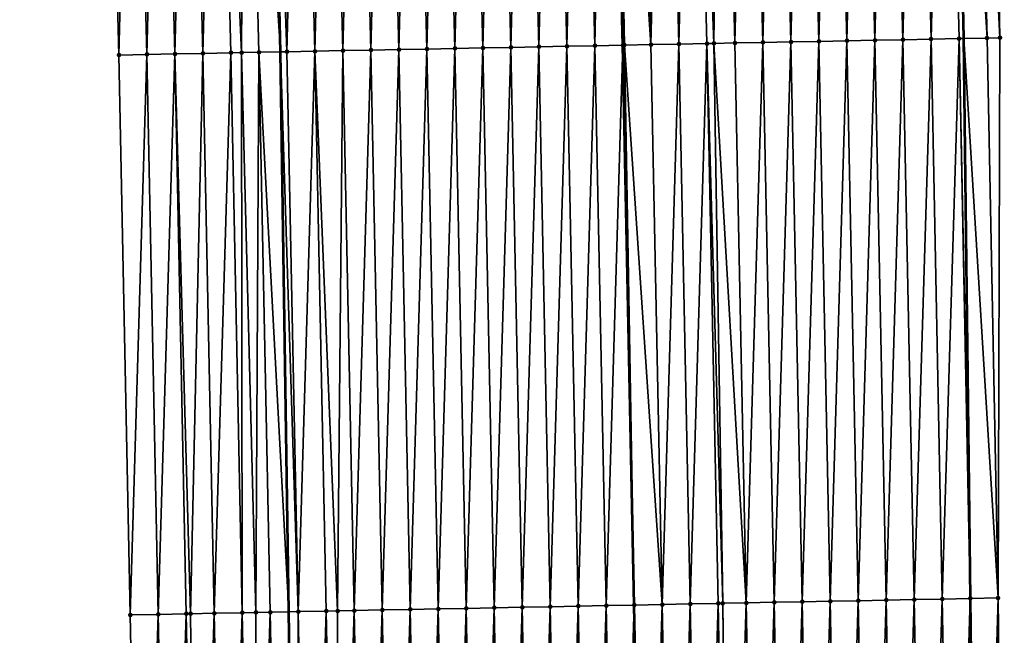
# Model space of a CAD drawing. Header units: feet. Extents: x 2017353 to 2024169, y 808050 to 818690.
# Tile 104 of 256: x 2023581 to 2023616, y 812097 to 812119. Entities that reach past the tile are written whole.
import ezdxf

# ---------------------------------------------------------------- set-up
doc = ezdxf.new("R2010")
doc.units = ezdxf.units.FT
doc.header["$MEASUREMENT"] = 0
for name, color, linetype, lineweight in [('EP_Travel Lane', 172, 'Continuous', 53), ('SB-Road Shots', 141, 'Continuous', 100), ('SB-Road X-Section', 40, 'Continuous', 13), ('STRIPING', 60, 'Continuous', 53)]:
    doc.layers.add(name, color=color, linetype=linetype, lineweight=lineweight)
doc.layers.add('I-77-MM15-17_SB-Surface-BORDER', color=7, linetype='Continuous')
doc.layers.add('I-77-MM15-17_SB-Surface-TIN', color=7, linetype='Continuous')

msp = doc.modelspace()

# ---------------------------------------------------------------- linework, layer by layer
at = {"layer": 'EP_Travel Lane'}
for points in [[(2023615.390982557, 812058.3895669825, 337.2709181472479), (2023615.521662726, 812078.3880571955, 337.4797927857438), (2023615.286402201, 812098.701519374, 337.6627465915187), (2023615.04314106, 812118.699675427, 337.8648728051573), (2023614.633574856, 812138.8353642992, 338.0557833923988), (2023614.017927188, 812158.8250433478, 338.2403496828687), (2023613.402278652, 812178.8147505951, 338.4217970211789), (2023612.550483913, 812198.9467799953, 338.5899144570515), (2023611.674647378, 812218.9270252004, 338.7417716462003), (2023610.496893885, 812239.1443300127, 338.870704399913), (2023609.212491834, 812259.1026814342, 338.9922201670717), (2023607.856383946, 812279.2341659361, 339.095827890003), (2023606.285826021, 812299.17227512, 339.16955680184), (2023604.715275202, 812319.1102940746, 339.2632418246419), (2023602.804801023, 812339.2496905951, 339.3351444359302), (2023600.78868313, 812359.1478796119, 339.3929724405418), (2023598.664505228, 812379.3047160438, 339.4274067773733), (2023596.284518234, 812399.1625808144, 339.4576431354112), (2023593.904532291, 812419.0204368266, 339.4952934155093)], [(2023591.170696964, 812058.5594678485, 335.6356436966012), (2023591.24069886, 812078.558743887, 335.802787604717), (2023590.949256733, 812098.2254836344, 335.9550659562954), (2023590.646565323, 812118.2226446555, 336.1343098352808), (2023590.18299847, 812138.0753860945, 336.3229891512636), (2023589.541933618, 812158.0643297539, 336.4997172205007), (2023588.900867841, 812178.0533022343, 336.6732575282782), (2023588.049492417, 812197.884587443, 336.8159315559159), (2023587.174470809, 812217.8649884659, 336.9497806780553), (2023586.024766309, 812237.5796889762, 337.068212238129), (2023584.74146798, 812257.538073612, 337.1968277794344), (2023583.407474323, 812277.316401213, 337.3117755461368), (2023581.836928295, 812297.2543593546, 337.4189355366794), (2023580.266375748, 812317.1924002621, 337.5077902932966), (2023578.399924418, 812336.8743287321, 337.5817082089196), (2023576.38377839, 812356.7723502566, 337.6787459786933), (2023574.314343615, 812376.3883062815, 337.7618776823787), (2023571.934358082, 812396.2461588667, 337.8023952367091), (2023569.554370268, 812416.1040304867, 337.8267481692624)]]:
    msp.add_polyline3d(points, dxfattribs=at)
at = {"layer": 'I-77-MM15-17_SB-Surface-BORDER', "color": 3, "linetype": 'Continuous', "lineweight": -3}
for points in [[(2023595.710380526, 812419.2367564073, 339.5904332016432), (2023599.120282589, 812399.502251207, 339.6247910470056), (2023601.378154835, 812379.6297664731, 339.5814270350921), (2023603.531515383, 812359.4149986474, 339.5531201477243), (2023605.032010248, 812339.466579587, 339.468644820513), (2023605.959653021, 812319.2079912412, 339.3345752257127), (2023607.392366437, 812299.2591708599, 339.2285266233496), (2023609.070187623, 812279.3294557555, 339.1669377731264), (2023610.913582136, 812259.2115489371, 339.0973106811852), (2023612.177203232, 812239.2519411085, 338.9606496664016), (2023613.457855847, 812219.0045636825, 338.836217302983), (2023614.598727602, 812199.0359194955, 338.6869011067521), (2023615.390042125, 812178.8769884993, 338.5125250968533), (2023615.708339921, 812158.8779661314, 338.3180487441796), (2023615.971326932, 812138.87720886, 338.1213896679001), (2023616.337367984, 812118.7251973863, 337.9325545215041), (2023616.273774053, 812098.7210212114, 337.7109132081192), (2023616.493850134, 812078.3814358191, 337.5247217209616), (2023616.201352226, 812058.384036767, 337.3095111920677)], [(2023585.545984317, 812058.5992766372, 335.2190771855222), (2023585.673340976, 812078.5980149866, 335.4042221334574), (2023585.285635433, 812098.1146283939, 335.565998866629), (2023584.881983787, 812118.1098175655, 335.7378330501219), (2023584.377123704, 812137.8948425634, 335.9208185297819), (2023583.742999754, 812157.8838756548, 336.1119947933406), (2023583.108873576, 812177.8729789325, 336.2954081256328), (2023582.260061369, 812197.6332875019, 336.4433505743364), (2023581.384213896, 812217.6136324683, 336.5801835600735), (2023580.240217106, 812237.2096686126, 336.6763622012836), (2023578.956372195, 812257.1679344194, 336.8207405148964), (2023577.629820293, 812276.8629698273, 336.9416185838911), (2023576.059282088, 812296.8008286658, 337.0707473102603), (2023573.803243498, 812316.6849356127, 337.1457806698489), (2023571.686494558, 812336.2204053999, 337.2172151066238), (2023569.743084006, 812356.1255611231, 337.3064645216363), (2023566.755057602, 812375.482855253, 337.310451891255), (2023564.375065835, 812395.3407598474, 337.3066493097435), (2023562.987987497, 812415.3175044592, 337.438716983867)]]:
    msp.add_polyline3d(points, dxfattribs=at)
at = {"layer": 'I-77-MM15-17_SB-Surface-TIN', "color": 128, "linetype": 'Continuous', "lineweight": -3}
for points in [[(2023613.876447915, 812118.676729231, 337.797058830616), (2023614.362647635, 812138.8268955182, 338.0418604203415), (2023613.363133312, 812138.7957280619, 337.9821118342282)], [(2023613.876447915, 812118.676729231, 337.797058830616), (2023614.87625487, 812118.6963845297, 337.8561373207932), (2023614.362647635, 812138.8268955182, 338.0418604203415)], [(2023614.362647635, 812138.8268955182, 338.0418604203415), (2023615.04314106, 812118.699675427, 337.8648728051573), (2023614.633574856, 812138.8353642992, 338.0557833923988)], [(2023614.87625487, 812118.6963845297, 337.8561373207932), (2023615.04314106, 812118.699675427, 337.8648728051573), (2023614.362647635, 812138.8268955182, 338.0418604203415)], [(2023615.876060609, 812118.7161001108, 337.9084711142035), (2023615.362159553, 812138.8581387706, 338.0932254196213), (2023614.633574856, 812138.8353642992, 338.0557833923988)], [(2023615.876060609, 812118.7161001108, 337.9084711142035), (2023614.633574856, 812138.8353642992, 338.0557833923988), (2023615.04314106, 812118.699675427, 337.8648728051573)], [(2023616.337367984, 812118.7251973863, 337.9325545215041), (2023615.971326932, 812138.87720886, 338.1213896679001), (2023615.362159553, 812138.8581387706, 338.0932254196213)], [(2023615.876060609, 812118.7161001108, 337.9084711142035), (2023616.337367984, 812118.7251973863, 337.9325545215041), (2023615.362159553, 812138.8581387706, 338.0932254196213)], [(2023601.878743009, 812118.4419277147, 336.9692869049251), (2023602.250831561, 812138.4499825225, 337.2333230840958), (2023601.368930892, 812138.422681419, 337.1586326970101)], [(2023601.878743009, 812118.4419277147, 336.9692869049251), (2023602.878554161, 812118.4613751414, 337.0516232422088), (2023602.250831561, 812138.4499825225, 337.2333230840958)], [(2023602.250831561, 812138.4499825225, 337.2333230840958), (2023602.878554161, 812118.4613751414, 337.0516232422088), (2023602.368452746, 812138.453611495, 337.2446372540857)], [(2023602.931369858, 812118.46239837, 337.0564306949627), (2023602.549450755, 812138.4592188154, 337.2595085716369), (2023602.368452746, 812138.453611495, 337.2446372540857)], [(2023602.931369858, 812118.46239837, 337.0564306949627), (2023602.368452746, 812138.453611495, 337.2446372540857), (2023602.878554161, 812118.4613751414, 337.0516232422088)], [(2023603.878364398, 812118.4808678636, 337.1288916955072), (2023603.367969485, 812138.4847027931, 337.3128094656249), (2023602.549450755, 812138.4592188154, 337.2595085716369)], [(2023602.931369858, 812118.46239837, 337.0564306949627), (2023603.878364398, 812118.4808678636, 337.1288916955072), (2023602.549450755, 812138.4592188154, 337.2595085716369)], [(2023603.878364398, 812118.4808678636, 337.1288916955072), (2023604.367487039, 812138.5157683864, 337.3838248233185), (2023603.367969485, 812138.4847027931, 337.3128094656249)], [(2023603.878364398, 812118.4808678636, 337.1288916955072), (2023604.878173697, 812118.5004070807, 337.2009580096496), (2023604.367487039, 812138.5157683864, 337.3838248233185)], [(2023604.878173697, 812118.5004070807, 337.2009580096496), (2023605.367003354, 812138.5468730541, 337.4505182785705), (2023604.367487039, 812138.5157683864, 337.3838248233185)], [(2023604.878173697, 812118.5004070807, 337.2009580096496), (2023605.877982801, 812118.5199559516, 337.2719442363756), (2023605.367003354, 812138.5468730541, 337.4505182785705)], [(2023606.126856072, 812118.5248240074, 337.2893977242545), (2023606.366520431, 812138.5779536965, 337.519869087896), (2023605.367003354, 812138.5468730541, 337.4505182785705)], [(2023605.877982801, 812118.5199559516, 337.2719442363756), (2023606.126856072, 812118.5248240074, 337.2893977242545), (2023605.367003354, 812138.5468730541, 337.4505182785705)], [(2023606.126856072, 812118.5248240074, 337.2893977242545), (2023606.877791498, 812118.53952499, 337.3406739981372), (2023606.366520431, 812138.5779536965, 337.519869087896)], [(2023606.877791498, 812118.53952499, 337.3406739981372), (2023607.366036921, 812138.6090528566, 337.5871717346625), (2023606.366520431, 812138.5779536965, 337.519869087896)], [(2023606.877791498, 812118.53952499, 337.3406739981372), (2023607.877599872, 812118.5591099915, 337.4076177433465), (2023607.366036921, 812138.6090528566, 337.5871717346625)], [(2023607.877599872, 812118.5591099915, 337.4076177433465), (2023608.36555221, 812138.6401898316, 337.6502917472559), (2023607.366036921, 812138.6090528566, 337.5871717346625)], [(2023607.877599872, 812118.5591099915, 337.4076177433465), (2023608.877407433, 812118.5787352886, 337.4700529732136), (2023608.36555221, 812138.6401898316, 337.6502917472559)], [(2023608.877407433, 812118.5787352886, 337.4700529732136), (2023609.36506765, 812138.6713220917, 337.713933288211), (2023608.36555221, 812138.6401898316, 337.6502917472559)], [(2023608.877407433, 812118.5787352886, 337.4700529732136), (2023609.877215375, 812118.5983417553, 337.53459506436), (2023609.36506765, 812138.6713220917, 337.713933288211)], [(2023609.877215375, 812118.5983417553, 337.53459506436), (2023610.364582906, 812138.7024601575, 337.7769326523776), (2023609.36506765, 812138.6713220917, 337.713933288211)], [(2023609.877215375, 812118.5983417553, 337.53459506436), (2023610.877022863, 812118.6179706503, 337.5966277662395), (2023610.364582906, 812138.7024601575, 337.7769326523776)], [(2023610.877022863, 812118.6179706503, 337.5966277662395), (2023611.364099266, 812138.7335633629, 337.843787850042), (2023610.364582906, 812138.7024601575, 337.7769326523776)], [(2023610.877022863, 812118.6179706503, 337.5966277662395), (2023611.876831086, 812118.6375631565, 337.6627318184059), (2023611.364099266, 812138.7335633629, 337.843787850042)], [(2023611.876831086, 812118.6375631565, 337.6627318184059), (2023612.363616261, 812138.7646465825, 337.9128535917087), (2023611.364099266, 812138.7335633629, 337.843787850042)], [(2023611.876831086, 812118.6375631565, 337.6627318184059), (2023612.876639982, 812118.6571223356, 337.7325646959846), (2023612.363616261, 812138.7646465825, 337.9128535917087)], [(2023612.876639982, 812118.6571223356, 337.7325646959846), (2023613.363133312, 812138.7957280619, 337.9821118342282), (2023612.363616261, 812138.7646465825, 337.9128535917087)], [(2023612.876639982, 812118.6571223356, 337.7325646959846), (2023613.876447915, 812118.676729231, 337.797058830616), (2023613.363133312, 812138.7957280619, 337.9821118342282)], [(2023590.880835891, 812118.2272356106, 336.1497848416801), (2023591.373743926, 812138.1123855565, 336.4086527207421), (2023590.37422591, 812138.0813345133, 336.3360280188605)], [(2023590.880835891, 812118.2272356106, 336.1497848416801), (2023591.880645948, 812118.2467372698, 336.2260533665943), (2023591.373743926, 812138.1123855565, 336.4086527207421)], [(2023591.880645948, 812118.2467372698, 336.2260533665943), (2023592.373264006, 812138.1433715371, 336.4884738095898), (2023591.373743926, 812138.1123855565, 336.4086527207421)], [(2023591.880645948, 812118.2467372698, 336.2260533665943), (2023592.880456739, 812118.2662025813, 336.306388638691), (2023592.373264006, 812138.1433715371, 336.4884738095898)], [(2023592.880456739, 812118.2662025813, 336.306388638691), (2023593.372782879, 812138.1743955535, 336.5640878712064), (2023592.373264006, 812138.1433715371, 336.4884738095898)], [(2023592.880456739, 812118.2662025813, 336.306388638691), (2023593.880266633, 812118.2857123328, 336.381751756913), (2023593.372782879, 812138.1743955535, 336.5640878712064)], [(2023593.880266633, 812118.2857123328, 336.381751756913), (2023594.372301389, 812138.2054310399, 336.6384332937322), (2023593.372782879, 812138.1743955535, 336.5640878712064)], [(2023593.880266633, 812118.2857123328, 336.381751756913), (2023594.880076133, 812118.3052415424, 336.4549377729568), (2023594.372301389, 812138.2054310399, 336.6384332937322)], [(2023594.880076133, 812118.3052415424, 336.4549377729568), (2023595.371819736, 812138.2364716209, 336.7122151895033), (2023594.372301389, 812138.2054310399, 336.6384332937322)], [(2023594.880076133, 812118.3052415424, 336.4549377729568), (2023595.879885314, 812118.3247866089, 336.5263496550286), (2023595.371819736, 812138.2364716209, 336.7122151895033)], [(2023595.879885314, 812118.3247866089, 336.5263496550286), (2023596.37133679, 812138.2675530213, 336.7814821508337), (2023595.371819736, 812138.2364716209, 336.7122151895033)], [(2023595.879885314, 812118.3247866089, 336.5263496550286), (2023596.879694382, 812118.3443372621, 336.5971364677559), (2023596.37133679, 812138.2675530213, 336.7814821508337)], [(2023596.879694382, 812118.3443372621, 336.5971364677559), (2023597.370854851, 812138.2986026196, 336.8542666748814), (2023596.37133679, 812138.2675530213, 336.7814821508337)], [(2023596.879694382, 812118.3443372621, 336.5971364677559), (2023597.879503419, 812118.363889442, 336.6677524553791), (2023597.370854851, 812138.2986026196, 336.8542666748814)], [(2023597.879503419, 812118.363889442, 336.6677524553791), (2023598.370372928, 812138.3296517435, 336.9271036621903), (2023597.370854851, 812138.2986026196, 336.8542666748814)], [(2023597.879503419, 812118.363889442, 336.6677524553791), (2023598.879313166, 812118.3834064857, 336.7422996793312), (2023598.370372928, 812138.3296517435, 336.9271036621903)], [(2023598.879313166, 812118.3834064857, 336.7422996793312), (2023599.369892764, 812138.3606454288, 337.0060725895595), (2023598.370372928, 812138.3296517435, 336.9271036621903)], [(2023598.879313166, 812118.3834064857, 336.7422996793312), (2023599.879123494, 812118.4028947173, 336.8200705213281), (2023599.369892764, 812138.3606454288, 337.0060725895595)], [(2023599.879123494, 812118.4028947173, 336.8200705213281), (2023600.369412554, 812138.3916405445, 337.0848832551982), (2023599.369892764, 812138.3606454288, 337.0060725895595)], [(2023599.879123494, 812118.4028947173, 336.8200705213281), (2023600.878933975, 812118.4223753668, 336.8986897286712), (2023600.369412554, 812138.3916405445, 337.0848832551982)], [(2023600.878933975, 812118.4223753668, 336.8986897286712), (2023601.368930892, 812138.422681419, 337.1586326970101), (2023600.369412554, 812138.3916405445, 337.0848832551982)], [(2023600.878933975, 812118.4223753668, 336.8986897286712), (2023601.878743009, 812118.4419277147, 336.9692869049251), (2023601.368930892, 812138.422681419, 337.1586326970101)], [(2023584.881983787, 812118.1098175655, 335.7378330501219), (2023585.376638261, 812137.9260026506, 335.981382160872), (2023584.377123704, 812137.8948425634, 335.9208185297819)], [(2023585.881791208, 812118.1294497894, 335.7994932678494), (2023585.376638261, 812137.9260026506, 335.981382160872), (2023584.881983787, 812118.1098175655, 335.7378330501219)], [(2023585.881791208, 812118.1294497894, 335.7994932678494), (2023586.376152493, 812137.9571729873, 336.0408121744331), (2023585.376638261, 812137.9260026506, 335.981382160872)], [(2023586.881598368, 812118.1490949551, 335.8597055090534), (2023586.376152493, 812137.9571729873, 336.0408121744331), (2023585.881791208, 812118.1294497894, 335.7994932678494)], [(2023586.881598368, 812118.1490949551, 335.8597055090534), (2023587.375670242, 812137.9882324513, 336.1125054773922), (2023586.376152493, 812137.9571729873, 336.0408121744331)], [(2023586.881598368, 812118.1490949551, 335.8597055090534), (2023587.881406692, 812118.1686825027, 335.9263643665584), (2023587.375670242, 812137.9882324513, 336.1125054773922)], [(2023587.881406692, 812118.1686825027, 335.9263643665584), (2023588.375187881, 812138.0192953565, 336.1838181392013), (2023587.375670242, 812137.9882324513, 336.1125054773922)], [(2023587.881406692, 812118.1686825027, 335.9263643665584), (2023588.881216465, 812118.1881982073, 336.0010614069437), (2023588.375187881, 812138.0192953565, 336.1838181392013)], [(2023589.26035183, 812118.195551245, 336.0346954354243), (2023589.374709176, 812138.050243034, 336.267875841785), (2023588.375187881, 812138.0192953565, 336.1838181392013)], [(2023588.881216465, 812118.1881982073, 336.0010614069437), (2023589.26035183, 812118.195551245, 336.0346954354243), (2023588.375187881, 812138.0192953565, 336.1838181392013)], [(2023589.26035183, 812118.195551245, 336.0346954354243), (2023589.881027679, 812118.2076425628, 336.0837413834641), (2023589.374709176, 812138.050243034, 336.267875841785)], [(2023589.374709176, 812138.050243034, 336.267875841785), (2023590.646565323, 812118.2226446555, 336.1343098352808), (2023590.18299847, 812138.0753860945, 336.3229891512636)], [(2023589.881027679, 812118.2076425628, 336.0837413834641), (2023590.646565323, 812118.2226446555, 336.1343098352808), (2023589.374709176, 812138.050243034, 336.267875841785)], [(2023590.880835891, 812118.2272356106, 336.1497848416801), (2023590.37422591, 812138.0813345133, 336.3360280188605), (2023590.18299847, 812138.0753860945, 336.3229891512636)], [(2023590.880835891, 812118.2272356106, 336.1497848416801), (2023590.18299847, 812138.0753860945, 336.3229891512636), (2023590.646565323, 812118.2226446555, 336.1343098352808)], [(2023600.282774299, 812098.4077471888, 336.6435849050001), (2023600.878933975, 812118.4223753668, 336.8986897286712), (2023599.879123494, 812118.4028947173, 336.8200705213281)], [(2023600.282774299, 812098.4077471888, 336.6435849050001), (2023601.282584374, 812098.4272479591, 336.7199533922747), (2023600.878933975, 812118.4223753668, 336.8986897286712)], [(2023601.282584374, 812098.4272479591, 336.7199533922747), (2023601.878743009, 812118.4419277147, 336.9692869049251), (2023600.878933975, 812118.4223753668, 336.8986897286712)], [(2023601.282584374, 812098.4272479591, 336.7199533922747), (2023602.2823934, 812098.4468007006, 336.7905070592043), (2023601.878743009, 812118.4419277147, 336.9692869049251)], [(2023602.2823934, 812098.4468007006, 336.7905070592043), (2023602.878554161, 812118.4613751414, 337.0516232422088), (2023601.878743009, 812118.4419277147, 336.9692869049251)], [(2023602.2823934, 812098.4468007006, 336.7905070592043), (2023603.282203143, 812098.4663179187, 336.8650352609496), (2023602.878554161, 812118.4613751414, 337.0516232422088)], [(2023602.931369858, 812118.46239837, 337.0564306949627), (2023602.878554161, 812118.4613751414, 337.0516232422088), (2023603.282203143, 812098.4663179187, 336.8650352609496)], [(2023604.2820134, 812098.4858096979, 336.9424097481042), (2023603.878364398, 812118.4808678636, 337.1288916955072), (2023602.931369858, 812118.46239837, 337.0564306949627)], [(2023604.2820134, 812098.4858096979, 336.9424097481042), (2023602.931369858, 812118.46239837, 337.0564306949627), (2023603.282203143, 812098.4663179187, 336.8650352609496)], [(2023604.2820134, 812098.4858096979, 336.9424097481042), (2023604.878173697, 812118.5004070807, 337.2009580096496), (2023603.878364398, 812118.4808678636, 337.1288916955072)], [(2023604.2820134, 812098.4858096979, 336.9424097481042), (2023605.281822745, 812098.5053466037, 337.0147352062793), (2023604.878173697, 812118.5004070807, 337.2009580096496)], [(2023605.281822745, 812098.5053466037, 337.0147352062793), (2023605.877982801, 812118.5199559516, 337.2719442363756), (2023604.878173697, 812118.5004070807, 337.2009580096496)], [(2023605.281822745, 812098.5053466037, 337.0147352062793), (2023606.281631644, 812098.5249056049, 337.0845884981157), (2023605.877982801, 812118.5199559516, 337.2719442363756)], [(2023606.442047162, 812098.5280441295, 337.095756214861), (2023606.126856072, 812118.5248240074, 337.2893977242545), (2023605.877982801, 812118.5199559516, 337.2719442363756)], [(2023606.281631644, 812098.5249056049, 337.0845884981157), (2023606.442047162, 812098.5280441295, 337.095756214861), (2023605.877982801, 812118.5199559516, 337.2719442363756)], [(2023607.281440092, 812098.544486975, 337.1519390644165), (2023606.877791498, 812118.53952499, 337.3406739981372), (2023606.126856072, 812118.5248240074, 337.2893977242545)], [(2023606.442047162, 812098.5280441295, 337.095756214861), (2023607.281440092, 812098.544486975, 337.1519390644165), (2023606.126856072, 812118.5248240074, 337.2893977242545)], [(2023607.281440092, 812098.544486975, 337.1519390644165), (2023607.877599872, 812118.5591099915, 337.4076177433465), (2023606.877791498, 812118.53952499, 337.3406739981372)], [(2023607.281440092, 812098.544486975, 337.1519390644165), (2023608.281248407, 812098.5640749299, 337.2185528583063), (2023607.877599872, 812118.5591099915, 337.4076177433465)], [(2023608.281248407, 812098.5640749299, 337.2185528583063), (2023608.877407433, 812118.5787352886, 337.4700529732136), (2023607.877599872, 812118.5591099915, 337.4076177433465)], [(2023608.281248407, 812098.5640749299, 337.2185528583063), (2023609.281056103, 812098.5836935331, 337.2817375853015), (2023608.877407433, 812118.5787352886, 337.4700529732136)], [(2023609.281056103, 812098.5836935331, 337.2817375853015), (2023609.877215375, 812118.5983417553, 337.53459506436), (2023608.877407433, 812118.5787352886, 337.4700529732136)], [(2023609.281056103, 812098.5836935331, 337.2817375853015), (2023610.280863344, 812098.6033346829, 337.342399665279), (2023609.877215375, 812118.5983417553, 337.53459506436)], [(2023610.280863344, 812098.6033346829, 337.342399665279), (2023610.877022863, 812118.6179706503, 337.5966277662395), (2023609.877215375, 812118.5983417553, 337.53459506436)], [(2023610.280863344, 812098.6033346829, 337.342399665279), (2023611.280670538, 812098.6229781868, 337.4027983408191), (2023610.877022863, 812118.6179706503, 337.5966277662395)], [(2023611.280670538, 812098.6229781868, 337.4027983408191), (2023611.876831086, 812118.6375631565, 337.6627318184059), (2023610.877022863, 812118.6179706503, 337.5966277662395)], [(2023611.280670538, 812098.6229781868, 337.4027983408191), (2023612.280478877, 812098.6425649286, 337.4695478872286), (2023611.876831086, 812118.6375631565, 337.6627318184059)], [(2023612.280478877, 812098.6425649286, 337.4695478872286), (2023612.876639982, 812118.6571223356, 337.7325646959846), (2023611.876831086, 812118.6375631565, 337.6627318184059)], [(2023612.280478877, 812098.6425649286, 337.4695478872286), (2023613.280287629, 812098.6621312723, 337.5385796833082), (2023612.876639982, 812118.6571223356, 337.7325646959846)], [(2023613.280287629, 812098.6621312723, 337.5385796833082), (2023613.876447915, 812118.676729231, 337.797058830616), (2023612.876639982, 812118.6571223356, 337.7325646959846)], [(2023613.280287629, 812098.6621312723, 337.5385796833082), (2023614.280095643, 812098.6817341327, 337.6035257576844), (2023613.876447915, 812118.676729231, 337.797058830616)], [(2023614.280095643, 812098.6817341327, 337.6035257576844), (2023614.87625487, 812118.6963845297, 337.8561373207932), (2023613.876447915, 812118.676729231, 337.797058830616)], [(2023614.280095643, 812098.6817341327, 337.6035257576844), (2023615.279902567, 812098.701390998, 337.6624295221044), (2023614.87625487, 812118.6963845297, 337.8561373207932)], [(2023614.87625487, 812118.6963845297, 337.8561373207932), (2023615.286402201, 812098.701519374, 337.6627465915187), (2023615.04314106, 812118.699675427, 337.8648728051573)], [(2023615.279902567, 812098.701390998, 337.6624295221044), (2023615.286402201, 812098.701519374, 337.6627465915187), (2023614.87625487, 812118.6963845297, 337.8561373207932)], [(2023616.273774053, 812098.7210212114, 337.7109132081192), (2023615.876060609, 812118.7161001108, 337.9084711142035), (2023615.04314106, 812118.699675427, 337.8648728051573)], [(2023616.273774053, 812098.7210212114, 337.7109132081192), (2023615.04314106, 812118.699675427, 337.8648728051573), (2023615.286402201, 812098.701519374, 337.6627465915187)], [(2023616.273774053, 812098.7210212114, 337.7109132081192), (2023616.337367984, 812118.7251973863, 337.9325545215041), (2023615.876060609, 812118.7161001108, 337.9084711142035)], [(2023585.285635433, 812098.1146283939, 335.565998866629), (2023585.881791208, 812118.1294497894, 335.7994932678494), (2023584.881983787, 812118.1098175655, 335.7378330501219)], [(2023586.285442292, 812098.1342884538, 335.6245451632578), (2023585.881791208, 812118.1294497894, 335.7994932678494), (2023585.285635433, 812098.1146283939, 335.565998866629)], [(2023586.285442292, 812098.1342884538, 335.6245451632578), (2023586.881598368, 812118.1490949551, 335.8597055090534), (2023585.881791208, 812118.1294497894, 335.7994932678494)], [(2023587.285248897, 812098.1539611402, 335.6816787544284), (2023586.881598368, 812118.1490949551, 335.8597055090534), (2023586.285442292, 812098.1342884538, 335.6245451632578)], [(2023587.440141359, 812098.1570065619, 335.6907893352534), (2023587.881406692, 812118.1686825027, 335.9263643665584), (2023586.881598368, 812118.1490949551, 335.8597055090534)], [(2023587.285248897, 812098.1539611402, 335.6816787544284), (2023587.440141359, 812098.1570065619, 335.6907893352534), (2023586.881598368, 812118.1490949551, 335.8597055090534)], [(2023587.440141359, 812098.1570065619, 335.6907893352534), (2023588.285056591, 812098.1735798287, 335.744853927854), (2023587.881406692, 812118.1686825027, 335.9263643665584)], [(2023588.285056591, 812098.1735798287, 335.744853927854), (2023588.881216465, 812118.1881982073, 336.0010614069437), (2023587.881406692, 812118.1686825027, 335.9263643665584)], [(2023588.285056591, 812098.1735798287, 335.744853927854), (2023589.284867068, 812098.1930607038, 335.8234483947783), (2023588.881216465, 812118.1881982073, 336.0010614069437)], [(2023589.284867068, 812098.1930607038, 335.8234483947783), (2023589.26035183, 812118.195551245, 336.0346954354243), (2023588.881216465, 812118.1881982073, 336.0010614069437)], [(2023589.774173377, 812098.2025701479, 335.8646500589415), (2023589.881027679, 812118.2076425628, 336.0837413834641), (2023589.26035183, 812118.195551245, 336.0346954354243)], [(2023589.284867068, 812098.1930607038, 335.8234483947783), (2023589.774173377, 812098.2025701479, 335.8646500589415), (2023589.26035183, 812118.195551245, 336.0346954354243)], [(2023589.774173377, 812098.2025701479, 335.8646500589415), (2023590.284678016, 812098.2125182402, 335.9046541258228), (2023589.881027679, 812118.2076425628, 336.0837413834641)], [(2023589.881027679, 812118.2076425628, 336.0837413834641), (2023590.949256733, 812098.2254836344, 335.9550659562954), (2023590.646565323, 812118.2226446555, 336.1343098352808)], [(2023590.284678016, 812098.2125182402, 335.9046541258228), (2023590.949256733, 812098.2254836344, 335.9550659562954), (2023589.881027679, 812118.2076425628, 336.0837413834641)], [(2023591.284487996, 812098.2320237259, 335.9804950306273), (2023590.880835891, 812118.2272356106, 336.1497848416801), (2023590.646565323, 812118.2226446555, 336.1343098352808)], [(2023591.284487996, 812098.2320237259, 335.9804950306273), (2023590.646565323, 812118.2226446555, 336.1343098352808), (2023590.949256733, 812098.2254836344, 335.9550659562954)], [(2023591.284487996, 812098.2320237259, 335.9804950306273), (2023591.880645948, 812118.2467372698, 336.2260533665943), (2023590.880835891, 812118.2272356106, 336.1497848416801)], [(2023591.284487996, 812098.2320237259, 335.9804950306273), (2023592.284298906, 812098.2514831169, 336.0614932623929), (2023591.880645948, 812118.2467372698, 336.2260533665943)], [(2023592.689811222, 812098.2593773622, 336.09415175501), (2023592.880456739, 812118.2662025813, 336.306388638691), (2023591.880645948, 812118.2467372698, 336.2260533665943)], [(2023592.284298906, 812098.2514831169, 336.0614932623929), (2023592.689811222, 812098.2593773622, 336.09415175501), (2023591.880645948, 812118.2467372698, 336.2260533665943)], [(2023592.689811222, 812098.2593773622, 336.09415175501), (2023593.284109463, 812098.2709600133, 336.1405329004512), (2023592.880456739, 812118.2662025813, 336.306388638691)], [(2023593.284109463, 812098.2709600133, 336.1405329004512), (2023593.880266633, 812118.2857123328, 336.381751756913), (2023592.880456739, 812118.2662025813, 336.306388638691)], [(2023593.284109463, 812098.2709600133, 336.1405329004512), (2023594.283918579, 812098.29050828, 336.2115872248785), (2023593.880266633, 812118.2857123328, 336.381751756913)], [(2023594.283918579, 812098.29050828, 336.2115872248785), (2023594.880076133, 812118.3052415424, 336.4549377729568), (2023593.880266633, 812118.2857123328, 336.381751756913)], [(2023594.283918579, 812098.29050828, 336.2115872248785), (2023595.283728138, 812098.3100346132, 336.2850956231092), (2023594.880076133, 812118.3052415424, 336.4549377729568)], [(2023595.283728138, 812098.3100346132, 336.2850956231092), (2023595.879885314, 812118.3247866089, 336.5263496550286), (2023594.880076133, 812118.3052415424, 336.4549377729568)], [(2023595.283728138, 812098.3100346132, 336.2850956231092), (2023596.283536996, 812098.3295956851, 336.3547172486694), (2023595.879885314, 812118.3247866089, 336.5263496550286)], [(2023596.283536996, 812098.3295956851, 336.3547172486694), (2023596.879694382, 812118.3443372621, 336.5971364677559), (2023595.879885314, 812118.3247866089, 336.5263496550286)], [(2023596.283536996, 812098.3295956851, 336.3547172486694), (2023597.283345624, 812098.3491680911, 336.4230707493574), (2023596.879694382, 812118.3443372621, 336.5971364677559)], [(2023597.283345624, 812098.3491680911, 336.4230707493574), (2023597.879503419, 812118.363889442, 336.6677524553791), (2023596.879694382, 812118.3443372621, 336.5971364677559)], [(2023597.283345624, 812098.3491680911, 336.4230707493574), (2023598.28315454, 812098.3687262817, 336.4930147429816), (2023597.879503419, 812118.363889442, 336.6677524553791)], [(2023598.28315454, 812098.3687262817, 336.4930147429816), (2023598.879313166, 812118.3834064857, 336.7422996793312), (2023597.879503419, 812118.363889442, 336.6677524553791)], [(2023598.28315454, 812098.3687262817, 336.4930147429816), (2023599.282964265, 812098.3882443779, 336.5674447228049), (2023598.879313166, 812118.3834064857, 336.7422996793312)], [(2023599.282964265, 812098.3882443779, 336.5674447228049), (2023599.879123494, 812118.4028947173, 336.8200705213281), (2023598.879313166, 812118.3834064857, 336.7422996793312)], [(2023599.282964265, 812098.3882443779, 336.5674447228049), (2023600.282774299, 812098.4077471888, 336.6435849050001), (2023599.879123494, 812118.4028947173, 336.8200705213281)], [(2023598.673020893, 812078.5063594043, 336.3305083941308), (2023599.282964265, 812098.3882443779, 336.5674447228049), (2023598.28315454, 812098.3687262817, 336.4930147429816)], [(2023598.673020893, 812078.5063594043, 336.3305083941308), (2023599.672996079, 812078.4992788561, 336.4049063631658), (2023599.282964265, 812098.3882443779, 336.5674447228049)], [(2023599.672996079, 812078.4992788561, 336.4049063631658), (2023600.282774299, 812098.4077471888, 336.6435849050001), (2023599.282964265, 812098.3882443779, 336.5674447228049)], [(2023599.672996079, 812078.4992788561, 336.4049063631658), (2023600.672971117, 812078.4921749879, 336.4817395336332), (2023600.282774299, 812098.4077471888, 336.6435849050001)], [(2023600.672971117, 812078.4921749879, 336.4817395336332), (2023601.282584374, 812098.4272479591, 336.7199533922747), (2023600.282774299, 812098.4077471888, 336.6435849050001)], [(2023600.672971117, 812078.4921749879, 336.4817395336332), (2023601.672946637, 812078.4851469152, 336.5506576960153), (2023601.282584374, 812098.4272479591, 336.7199533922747)], [(2023601.672946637, 812078.4851469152, 336.5506576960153), (2023602.2823934, 812098.4468007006, 336.7905070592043), (2023601.282584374, 812098.4272479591, 336.7199533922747)], [(2023601.672946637, 812078.4851469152, 336.5506576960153), (2023602.672922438, 812078.4781628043, 336.6149851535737), (2023602.2823934, 812098.4468007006, 336.7905070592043)], [(2023602.672922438, 812078.4781628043, 336.6149851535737), (2023603.282203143, 812098.4663179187, 336.8650352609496), (2023602.2823934, 812098.4468007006, 336.7905070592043)], [(2023602.672922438, 812078.4781628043, 336.6149851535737), (2023603.672897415, 812078.4710494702, 336.6928067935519), (2023603.282203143, 812098.4663179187, 336.8650352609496)], [(2023604.2820134, 812098.4858096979, 336.9424097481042), (2023603.282203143, 812098.4663179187, 336.8650352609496), (2023603.672897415, 812078.4710494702, 336.6928067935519)], [(2023604.672872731, 812078.4639891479, 336.7650926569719), (2023604.2820134, 812098.4858096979, 336.9424097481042), (2023603.672897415, 812078.4710494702, 336.6928067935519)], [(2023604.672872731, 812078.4639891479, 336.7650926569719), (2023605.281822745, 812098.5053466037, 337.0147352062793), (2023604.2820134, 812098.4858096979, 336.9424097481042)], [(2023604.672872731, 812078.4639891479, 336.7650926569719), (2023605.672848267, 812078.4569634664, 336.8337611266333), (2023605.281822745, 812098.5053466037, 337.0147352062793)], [(2023605.672848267, 812078.4569634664, 336.8337611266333), (2023606.281631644, 812098.5249056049, 337.0845884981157), (2023605.281822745, 812098.5053466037, 337.0147352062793)], [(2023605.672848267, 812078.4569634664, 336.8337611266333), (2023606.6479924, 812078.4500818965, 336.9038936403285), (2023606.281631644, 812098.5249056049, 337.0845884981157)], [(2023606.6479924, 812078.4500818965, 336.9038936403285), (2023606.442047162, 812098.5280441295, 337.095756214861), (2023606.281631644, 812098.5249056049, 337.0845884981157)], [(2023606.672823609, 812078.4499074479, 336.9055975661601), (2023607.281440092, 812098.544486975, 337.1519390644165), (2023606.442047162, 812098.5280441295, 337.095756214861)], [(2023606.6479924, 812078.4500818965, 336.9038936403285), (2023606.672823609, 812078.4499074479, 336.9055975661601), (2023606.442047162, 812098.5280441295, 337.095756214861)], [(2023606.672823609, 812078.4499074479, 336.9055975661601), (2023607.67279942, 812078.4429249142, 336.969760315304), (2023607.281440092, 812098.544486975, 337.1519390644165)], [(2023607.67279942, 812078.4429249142, 336.969760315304), (2023608.281248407, 812098.5640749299, 337.2185528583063), (2023607.281440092, 812098.544486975, 337.1519390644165)], [(2023607.67279942, 812078.4429249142, 336.969760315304), (2023608.672775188, 812078.4359358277, 337.0346073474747), (2023608.281248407, 812098.5640749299, 337.2185528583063)], [(2023608.672775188, 812078.4359358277, 337.0346073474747), (2023609.281056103, 812098.5836935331, 337.2817375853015), (2023608.281248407, 812098.5640749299, 337.2185528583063)], [(2023608.672775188, 812078.4359358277, 337.0346073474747), (2023609.672750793, 812078.4289208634, 337.1021566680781), (2023609.281056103, 812098.5836935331, 337.2817375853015)], [(2023609.672750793, 812078.4289208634, 337.1021566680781), (2023610.280863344, 812098.6033346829, 337.342399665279), (2023609.281056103, 812098.5836935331, 337.2817375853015)], [(2023609.672750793, 812078.4289208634, 337.1021566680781), (2023610.672726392, 812078.4219051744, 337.1697816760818), (2023610.280863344, 812098.6033346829, 337.342399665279)], [(2023610.672726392, 812078.4219051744, 337.1697816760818), (2023611.280670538, 812098.6229781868, 337.4027983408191), (2023610.280863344, 812098.6033346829, 337.342399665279)], [(2023610.672726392, 812078.4219051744, 337.1697816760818), (2023611.672702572, 812078.4149806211, 337.2278897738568), (2023611.280670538, 812098.6229781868, 337.4027983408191)], [(2023611.672702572, 812078.4149806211, 337.2278897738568), (2023612.280478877, 812098.6425649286, 337.4695478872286), (2023611.280670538, 812098.6229781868, 337.4027983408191)], [(2023611.672702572, 812078.4149806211, 337.2278897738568), (2023612.672677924, 812078.4079261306, 337.2995666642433), (2023612.280478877, 812098.6425649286, 337.4695478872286)], [(2023612.672677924, 812078.4079261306, 337.2995666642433), (2023613.280287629, 812098.6621312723, 337.5385796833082), (2023612.280478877, 812098.6425649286, 337.4695478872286)], [(2023612.672677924, 812078.4079261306, 337.2995666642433), (2023613.672653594, 812078.4009214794, 337.3660390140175), (2023613.280287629, 812098.6621312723, 337.5385796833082)], [(2023613.672653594, 812078.4009214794, 337.3660390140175), (2023614.280095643, 812098.6817341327, 337.6035257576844), (2023613.280287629, 812098.6621312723, 337.5385796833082)], [(2023613.672653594, 812078.4009214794, 337.3660390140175), (2023614.672629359, 812078.3939317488, 337.4309533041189), (2023614.280095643, 812098.6817341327, 337.6035257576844)], [(2023614.672629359, 812078.3939317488, 337.4309533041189), (2023615.279902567, 812098.701390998, 337.6624295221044), (2023614.280095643, 812098.6817341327, 337.6035257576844)], [(2023614.672629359, 812078.3939317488, 337.4309533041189), (2023615.521662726, 812078.3880571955, 337.4797927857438), (2023615.279902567, 812098.701390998, 337.6624295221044)], [(2023615.279902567, 812098.701390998, 337.6624295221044), (2023615.521662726, 812078.3880571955, 337.4797927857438), (2023615.286402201, 812098.701519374, 337.6627465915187)], [(2023615.672605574, 812078.3870128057, 337.4884755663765), (2023616.273774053, 812098.7210212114, 337.7109132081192), (2023615.286402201, 812098.701519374, 337.6627465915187)], [(2023615.672605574, 812078.3870128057, 337.4884755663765), (2023615.286402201, 812098.701519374, 337.6627465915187), (2023615.521662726, 812078.3880571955, 337.4797927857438)], [(2023615.672605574, 812078.3870128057, 337.4884755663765), (2023616.493850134, 812078.3814358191, 337.5247217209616), (2023616.273774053, 812098.7210212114, 337.7109132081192)], [(2023585.673340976, 812078.5980149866, 335.4042221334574), (2023586.285442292, 812098.1342884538, 335.6245451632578), (2023585.285635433, 812098.1146283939, 335.565998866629)], [(2023586.67331671, 812078.5910204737, 335.4696358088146), (2023586.285442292, 812098.1342884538, 335.6245451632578), (2023585.673340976, 812078.5980149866, 335.4042221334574)], [(2023586.67331671, 812078.5910204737, 335.4696358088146), (2023587.285248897, 812098.1539611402, 335.6816787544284), (2023586.285442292, 812098.1342884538, 335.6245451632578)], [(2023587.673292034, 812078.5839614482, 335.5417862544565), (2023587.285248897, 812098.1539611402, 335.6816787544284), (2023586.67331671, 812078.5910204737, 335.4696358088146)], [(2023587.673292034, 812078.5839614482, 335.5417862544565), (2023587.440141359, 812098.1570065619, 335.6907893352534), (2023587.285248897, 812098.1539611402, 335.6816787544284)], [(2023587.673292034, 812078.5839614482, 335.5417862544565), (2023588.285056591, 812098.1735798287, 335.744853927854), (2023587.440141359, 812098.1570065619, 335.6907893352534)], [(2023587.673292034, 812078.5839614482, 335.5417862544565), (2023588.673267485, 812078.5769225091, 335.6118391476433), (2023588.285056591, 812098.1735798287, 335.744853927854)], [(2023588.673267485, 812078.5769225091, 335.6118391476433), (2023589.284867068, 812098.1930607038, 335.8234483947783), (2023588.285056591, 812098.1735798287, 335.744853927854)], [(2023588.673267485, 812078.5769225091, 335.6118391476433), (2023589.673242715, 812078.5698489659, 335.6855056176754), (2023589.284867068, 812098.1930607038, 335.8234483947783)], [(2023589.673242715, 812078.5698489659, 335.6855056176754), (2023589.774173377, 812098.2025701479, 335.8646500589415), (2023589.284867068, 812098.1930607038, 335.8234483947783)], [(2023589.673242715, 812078.5698489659, 335.6855056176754), (2023590.284678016, 812098.2125182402, 335.9046541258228), (2023589.774173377, 812098.2025701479, 335.8646500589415)], [(2023589.673242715, 812078.5698489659, 335.6855056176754), (2023590.673217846, 812078.5627596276, 335.7608214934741), (2023590.284678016, 812098.2125182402, 335.9046541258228)], [(2023590.673217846, 812078.5627596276, 335.7608214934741), (2023590.949256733, 812098.2254836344, 335.9550659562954), (2023590.284678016, 812098.2125182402, 335.9046541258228)], [(2023590.673217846, 812078.5627596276, 335.7608214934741), (2023591.24069886, 812078.558743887, 335.802787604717), (2023590.949256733, 812098.2254836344, 335.9550659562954)], [(2023591.284487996, 812098.2320237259, 335.9804950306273), (2023590.949256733, 812098.2254836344, 335.9550659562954), (2023591.24069886, 812078.558743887, 335.802787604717)], [(2023591.67319306, 812078.5556833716, 335.8347712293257), (2023591.284487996, 812098.2320237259, 335.9804950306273), (2023591.24069886, 812078.558743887, 335.802787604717)], [(2023591.67319306, 812078.5556833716, 335.8347712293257), (2023592.284298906, 812098.2514831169, 336.0614932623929), (2023591.284487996, 812098.2320237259, 335.9804950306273)], [(2023591.67319306, 812078.5556833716, 335.8347712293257), (2023592.673168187, 812078.5485935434, 335.9101382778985), (2023592.284298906, 812098.2514831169, 336.0614932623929)], [(2023592.673168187, 812078.5485935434, 335.9101382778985), (2023592.689811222, 812098.2593773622, 336.09415175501), (2023592.284298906, 812098.2514831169, 336.0614932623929)], [(2023592.673168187, 812078.5485935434, 335.9101382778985), (2023593.284109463, 812098.2709600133, 336.1405329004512), (2023592.689811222, 812098.2593773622, 336.09415175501)], [(2023592.673168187, 812078.5485935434, 335.9101382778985), (2023593.6731435, 812078.5415328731, 335.9824604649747), (2023593.284109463, 812098.2709600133, 336.1405329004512)], [(2023593.6731435, 812078.5415328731, 335.9824604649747), (2023594.283918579, 812098.29050828, 336.2115872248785), (2023593.284109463, 812098.2709600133, 336.1405329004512)], [(2023593.6731435, 812078.5415328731, 335.9824604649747), (2023594.673118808, 812078.5344713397, 336.0548727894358), (2023594.283918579, 812098.29050828, 336.2115872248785)], [(2023594.673118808, 812078.5344713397, 336.0548727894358), (2023595.283728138, 812098.3100346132, 336.2850956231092), (2023594.283918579, 812098.29050828, 336.2115872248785)], [(2023594.673118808, 812078.5344713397, 336.0548727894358), (2023595.67309421, 812078.5274247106, 336.1257287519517), (2023595.283728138, 812098.3100346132, 336.2850956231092)], [(2023595.67309421, 812078.5274247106, 336.1257287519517), (2023596.283536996, 812098.3295956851, 336.3547172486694), (2023595.283728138, 812098.3100346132, 336.2850956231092)], [(2023595.67309421, 812078.5274247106, 336.1257287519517), (2023596.67306991, 812078.5204247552, 336.191710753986), (2023596.283536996, 812098.3295956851, 336.3547172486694)], [(2023596.67306991, 812078.5204247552, 336.191710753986), (2023597.283345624, 812098.3491680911, 336.4230707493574), (2023596.283536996, 812098.3295956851, 336.3547172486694)], [(2023596.67306991, 812078.5204247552, 336.191710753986), (2023597.673045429, 812078.5133964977, 336.2606482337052), (2023597.283345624, 812098.3491680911, 336.4230707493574)], [(2023597.673045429, 812078.5133964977, 336.2606482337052), (2023598.28315454, 812098.3687262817, 336.4930147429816), (2023597.283345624, 812098.3491680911, 336.4230707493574)], [(2023597.673045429, 812078.5133964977, 336.2606482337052), (2023598.673020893, 812078.5063594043, 336.3305083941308), (2023598.28315454, 812098.3687262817, 336.4930147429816)]]:
    msp.add_3dface(points, dxfattribs=at)
at = {"layer": 'SB-Road Shots', "lineweight": 100}
for p in [(2023600.878933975, 812118.4223753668, 336.8986897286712), (2023601.878743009, 812118.4419277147, 336.9692869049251), (2023602.878554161, 812118.4613751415, 337.0516232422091), (2023602.931369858, 812118.46239837, 337.0564306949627), (2023603.878364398, 812118.4808678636, 337.1288916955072), (2023604.878173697, 812118.5004070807, 337.2009580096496), (2023605.877982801, 812118.5199559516, 337.2719442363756), (2023606.126856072, 812118.5248240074, 337.2893977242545), (2023606.877791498, 812118.53952499, 337.3406739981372), (2023607.877599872, 812118.5591099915, 337.4076177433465), (2023608.877407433, 812118.5787352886, 337.4700529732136), (2023609.877215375, 812118.5983417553, 337.53459506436), (2023610.877022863, 812118.6179706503, 337.5966277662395), (2023611.876831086, 812118.6375631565, 337.6627318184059), (2023612.876639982, 812118.6571223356, 337.7325646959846), (2023613.876447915, 812118.676729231, 337.797058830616), (2023614.87625487, 812118.6963845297, 337.8561373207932), (2023615.876060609, 812118.7161001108, 337.9084711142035), (2023616.337367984, 812118.7251973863, 337.9325545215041), (2023584.881983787, 812118.1098175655, 335.7378330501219), (2023585.881791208, 812118.1294497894, 335.7994932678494), (2023586.881598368, 812118.1490949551, 335.8597055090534), (2023587.881406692, 812118.1686825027, 335.9263643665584), (2023588.881216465, 812118.1881982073, 336.0010614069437), (2023589.26035183, 812118.195551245, 336.0346954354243), (2023589.881027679, 812118.2076425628, 336.0837413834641), (2023590.880835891, 812118.2272356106, 336.1497848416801), (2023591.880645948, 812118.2467372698, 336.2260533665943), (2023592.880456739, 812118.2662025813, 336.306388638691), (2023593.880266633, 812118.2857123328, 336.381751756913), (2023594.880076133, 812118.3052415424, 336.4549377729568), (2023595.879885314, 812118.3247866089, 336.5263496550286), (2023596.879694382, 812118.3443372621, 336.5971364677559), (2023597.879503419, 812118.363889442, 336.6677524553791), (2023598.879313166, 812118.3834064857, 336.7422996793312), (2023599.879123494, 812118.4028947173, 336.8200705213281), (2023599.282964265, 812098.3882443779, 336.5674447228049), (2023600.282774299, 812098.4077471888, 336.6435849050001), (2023601.282584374, 812098.4272479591, 336.7199533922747), (2023602.2823934, 812098.4468007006, 336.7905070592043), (2023603.282203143, 812098.4663179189, 336.8650352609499), (2023604.2820134, 812098.4858096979, 336.9424097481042), (2023605.281822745, 812098.5053466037, 337.0147352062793), (2023606.281631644, 812098.5249056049, 337.0845884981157), (2023606.442047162, 812098.5280441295, 337.095756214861), (2023607.281440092, 812098.544486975, 337.1519390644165), (2023608.281248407, 812098.5640749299, 337.2185528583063), (2023609.281056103, 812098.5836935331, 337.2817375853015), (2023610.280863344, 812098.6033346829, 337.342399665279), (2023611.280670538, 812098.6229781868, 337.4027983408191), (2023612.280478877, 812098.6425649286, 337.4695478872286), (2023613.280287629, 812098.6621312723, 337.5385796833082), (2023614.280095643, 812098.6817341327, 337.6035257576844), (2023615.279902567, 812098.701390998, 337.6624295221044), (2023616.273774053, 812098.7210212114, 337.7109132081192), (2023585.285635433, 812098.1146283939, 335.565998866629), (2023586.285442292, 812098.1342884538, 335.6245451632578), (2023587.285248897, 812098.1539611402, 335.6816787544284), (2023587.440141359, 812098.1570065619, 335.6907893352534), (2023588.285056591, 812098.1735798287, 335.744853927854), (2023589.284867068, 812098.1930607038, 335.8234483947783), (2023589.774173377, 812098.2025701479, 335.8646500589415), (2023590.284678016, 812098.2125182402, 335.9046541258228), (2023591.284487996, 812098.2320237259, 335.9804950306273), (2023592.284298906, 812098.2514831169, 336.0614932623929), (2023592.689811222, 812098.2593773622, 336.09415175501), (2023593.284109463, 812098.2709600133, 336.1405329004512), (2023594.283918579, 812098.29050828, 336.2115872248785), (2023595.283728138, 812098.3100346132, 336.2850956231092), (2023596.283536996, 812098.3295956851, 336.3547172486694), (2023597.283345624, 812098.3491680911, 336.4230707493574), (2023598.28315454, 812098.3687262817, 336.4930147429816)]:
    msp.add_point(p, dxfattribs=at)
at = {"layer": 'SB-Road X-Section', "extrusion": (-0.0201825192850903, 0.9997563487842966, 0.008939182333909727), "elevation": 771082.1965688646, "flags": 128}
msp.add_lwpolyline([(-2039595.375242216, -6555.173708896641), (-2039594.913845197, -6555.197793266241), (-2039593.913845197, -6555.250129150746), (-2039592.913845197, -6555.309210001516), (-2039591.913845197, -6555.373706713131), (-2039590.913845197, -6555.443542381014), (-2039589.913845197, -6555.509649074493), (-2039588.913845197, -6555.571684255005), (-2039587.913845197, -6555.636228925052), (-2039586.913845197, -6555.698666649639), (-2039585.913845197, -6555.765613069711), (-2039585.162766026, -6555.816891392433), (-2039584.913845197, -6555.834345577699), (-2039583.913845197, -6555.905334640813), (-2039582.913845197, -6555.977403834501), (-2039581.966670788, -6556.049867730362), (-2039581.913845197, -6556.054675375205), (-2039580.913845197, -6556.137015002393), (-2039579.913845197, -6556.207614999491), (-2039578.913845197, -6556.286237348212), (-2039577.913845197, -6556.364011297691), (-2039576.913845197, -6556.438561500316), (-2039575.913845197, -6556.509180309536), (-2039574.913845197, -6556.579969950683), (-2039573.913845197, -6556.65138468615), (-2039572.913845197, -6556.724573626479), (-2039571.913845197, -6556.799939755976), (-2039570.913845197, -6556.880278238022), (-2039569.913845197, -6556.956549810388), (-2039568.913845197, -6557.022595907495), (-2039568.29305174, -6557.071643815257), (-2039567.913845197, -6557.105279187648), (-2039566.913845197, -6557.179979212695), (-2039565.913845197, -6557.24664073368), (-2039564.913845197, -6557.306855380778), (-2039563.913845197, -6557.368518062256)], dxfattribs=at)
at = {"layer": 'SB-Road X-Section', "extrusion": (-0.02018252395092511, 0.9997563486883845, 0.008939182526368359), "elevation": 771062.1870492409, "flags": 128}
msp.add_lwpolyline([(-2039594.911509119, -6555.216631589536), (-2039593.917443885, -6555.265117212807), (-2039592.917443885, -6555.324023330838), (-2039591.917443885, -6555.388972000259), (-2039590.917443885, -6555.458006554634), (-2039589.917443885, -6555.524758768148), (-2039588.917443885, -6555.58515985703), (-2039587.917443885, -6555.645824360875), (-2039586.917443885, -6555.709011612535), (-2039585.917443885, -6555.775628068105), (-2039585.077890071, -6555.831813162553), (-2039584.917443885, -6555.842981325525), (-2039583.917443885, -6555.912837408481), (-2039582.917443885, -6555.985165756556), (-2039581.917443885, -6556.062543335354), (-2039580.917443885, -6556.137074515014), (-2039579.917443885, -6556.20763100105), (-2039578.917443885, -6556.284002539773), (-2039577.917443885, -6556.360145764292), (-2039576.917443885, -6556.434578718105), (-2039575.917443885, -6556.504525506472), (-2039574.917443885, -6556.572881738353), (-2039573.917443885, -6556.642506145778), (-2039572.917443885, -6556.716017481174), (-2039571.917443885, -6556.787074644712), (-2039571.323032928, -6556.833457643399), (-2039570.917443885, -6556.866117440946), (-2039569.917443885, -6556.94711890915), (-2039568.917443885, -6557.022962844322), (-2039568.406842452, -6557.062968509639), (-2039567.917443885, -6557.104171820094), (-2039566.917443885, -6557.182769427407), (-2039566.072366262, -6557.23683618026), (-2039565.917443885, -6557.245947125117), (-2039564.917443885, -6557.303082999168), (-2039563.917443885, -6557.361631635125)], dxfattribs=at)
at = {"layer": 'STRIPING'}
msp.add_polyline3d([(2023603.545541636, 812058.4724493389, 336.4932108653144), (2023603.672897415, 812078.4710494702, 336.6928067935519), (2023603.282203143, 812098.4663179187, 336.8650352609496), (2023602.878554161, 812118.4613751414, 337.0516232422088), (2023602.368452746, 812138.453611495, 337.2446372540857), (2023601.734323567, 812158.442809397, 337.4175843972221), (2023601.10019761, 812178.4319057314, 337.6017657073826), (2023600.243167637, 812198.4130069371, 337.7308436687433), (2023599.367321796, 812218.3933146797, 337.8732619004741), (2023598.203533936, 812238.3582747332, 337.9787116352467), (2023596.919677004, 812258.3167274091, 338.0877434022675), (2023595.57468292, 812278.2707830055, 338.2018651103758), (2023594.004135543, 812298.2087582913, 338.3052208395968), (2023592.433578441, 812318.1468570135, 338.3812763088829), (2023590.597084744, 812338.0614936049, 338.4586050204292), (2023588.653669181, 812357.9667006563, 338.5355092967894), (2023586.613127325, 812377.8613146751, 338.6134616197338), (2023584.233139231, 812397.7191886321, 338.6358276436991), (2023581.853152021, 812417.5770552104, 338.6644771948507)], dxfattribs=at)

doc.saveas('drawing.dxf')
